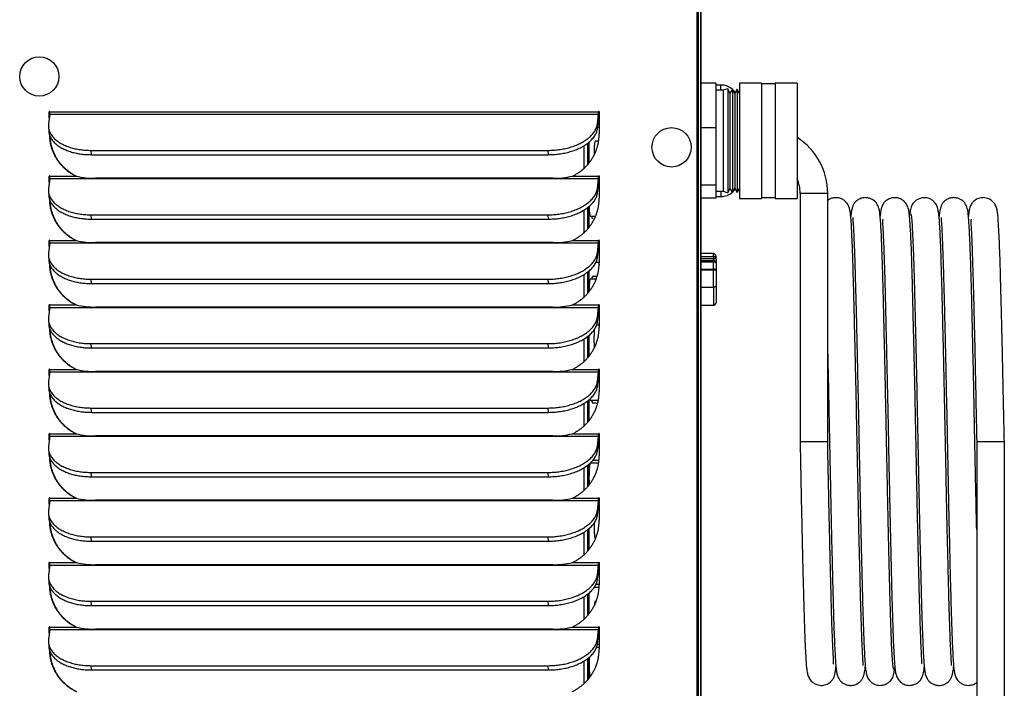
# Model space of a CAD drawing. Extents: x 742 to 849, y -110 to -28.
# Tile 13 of 17: x 792 to 803, y -62 to -55. Entities that reach past the tile are written whole.
import ezdxf

# ---------------------------------------------------------------- set-up
doc = ezdxf.new("R2010")
doc.units = 0
doc.header["$LTSCALE"] = 4
doc.header["$MEASUREMENT"] = 0
doc.layers.get('0').update_dxf_attribs({"linetype": 'CONTINUOUS'})

msp = doc.modelspace()

# ---------------------------------------------------------------- linework, layer by layer
for p, q in [((799.66, -77.132), (799.66, -41.704)), ((799.665, -77.132), (799.665, -41.704)), ((799.674, -76.481), (799.674, -41.868)), ((799.7, -41.868), (799.7, -76.451)), ((799.665, -76.481), (799.665, -42.079)), ((799.67, -76.481), (799.67, -42.079)), ((799.7, -77.132), (799.7, -44.545)), ((799.863, -55.357), (799.7, -55.357)), ((799.863, -55.357), (799.863, -55.84)), ((799.918, -55.376), (799.863, -55.376)), ((799.94, -55.433), (799.863, -55.433)), ((799.918, -55.433), (799.918, -55.376)), ((799.991, -55.416), (799.94, -55.433)), ((799.94, -55.433), (799.94, -56.531)), ((799.991, -55.416), (799.991, -56.549)), ((800.014, -55.464), (799.991, -55.416)), ((800.044, -55.42), (800.014, -55.464)), ((800.044, -55.42), (800.044, -56.544)), ((800.067, -55.468), (800.044, -55.42)), ((800.094, -55.422), (800.067, -55.468)), ((800.094, -55.422), (800.094, -56.543)), ((800.121, -55.468), (800.094, -55.422)), ((800.121, -55.355), (800.121, -56.609)), ((800.358, -55.355), (800.121, -55.355)), ((800.358, -55.355), (800.358, -56.609)), ((800.508, -55.364), (800.358, -55.364)), ((800.508, -55.355), (800.508, -56.609)), ((800.746, -55.355), (800.508, -55.355)), ((800.746, -55.355), (800.746, -56.609)), ((800.014, -55.464), (800.014, -56.5)), ((800.067, -55.468), (800.067, -56.496)), ((792.622, -55.692), (792.608, -55.799)), ((792.622, -55.666), (792.617, -55.666)), ((792.617, -55.731), (792.617, -55.666)), ((792.622, -55.69), (792.622, -55.666)), ((792.622, -55.692), (798.587, -55.692)), ((792.623, -55.666), (798.588, -55.666)), ((798.574, -55.799), (798.587, -55.692)), ((798.576, -55.846), (798.59, -55.739)), ((798.593, -55.666), (798.588, -55.666)), ((798.594, -55.666), (798.594, -55.907)), ((792.607, -55.829), (792.61, -55.877)), ((798.576, -55.846), (798.574, -55.799)), ((798.582, -55.8), (798.594, -55.8)), ((799.863, -55.84), (799.7, -55.84)), ((799.863, -55.84), (799.863, -56.465)), ((798.428, -56.037), (798.428, -56.283)), ((798.467, -56.01), (798.467, -56.243)), ((798.483, -55.997), (798.483, -56.224)), ((798.588, -55.987), (798.551, -55.987)), ((793.074, -56.133), (793.071, -56.086)), ((793.071, -56.086), (798.04, -56.086)), ((793.074, -56.133), (798.043, -56.133)), ((798.043, -56.133), (798.04, -56.086)), ((792.622, -56.392), (792.608, -56.499)), ((792.622, -56.366), (792.617, -56.366)), ((792.617, -56.431), (792.617, -56.366)), ((792.622, -56.39), (792.622, -56.366)), ((792.622, -56.392), (798.587, -56.392)), ((792.623, -56.366), (792.909, -56.366)), ((792.909, -56.366), (792.914, -56.366)), ((798.089, -56.389), (793.12, -56.389)), ((798.302, -56.366), (798.588, -56.366)), ((798.574, -56.499), (798.587, -56.392)), ((798.593, -56.366), (798.588, -56.366)), ((798.594, -56.366), (798.594, -56.607)), ((798.576, -56.546), (798.574, -56.499)), ((798.576, -56.546), (798.59, -56.439)), ((798.594, -56.487), (798.584, -56.487)), ((799.863, -56.465), (799.7, -56.465)), ((799.863, -56.465), (799.863, -56.607)), ((799.991, -56.549), (800.014, -56.5)), ((800.014, -56.5), (800.044, -56.544)), ((800.044, -56.544), (800.067, -56.496)), ((800.067, -56.496), (800.094, -56.543)), ((800.094, -56.543), (800.121, -56.496)), ((792.607, -56.529), (792.61, -56.577)), ((799.863, -56.607), (799.7, -56.607)), ((799.863, -56.531), (799.94, -56.531)), ((799.863, -56.588), (799.918, -56.588)), ((799.918, -56.531), (799.918, -56.588)), ((799.94, -56.531), (799.991, -56.549)), ((800.121, -56.609), (800.358, -56.609)), ((800.358, -56.6), (800.508, -56.6)), ((800.508, -56.609), (800.746, -56.609)), ((801.078, -56.554), (800.778, -56.554)), ((800.778, -56.554), (800.778, -59.25)), ((801.078, -59.25), (801.078, -56.554)), ((798.467, -56.71), (798.467, -56.943)), ((798.483, -56.697), (798.483, -56.924)), ((793.074, -56.833), (793.071, -56.786)), ((793.071, -56.786), (798.04, -56.786)), ((798.043, -56.833), (798.04, -56.786)), ((798.428, -56.737), (798.428, -56.983)), ((798.497, -56.8), (798.556, -56.8)), ((793.074, -56.833), (798.043, -56.833)), ((792.622, -57.092), (792.608, -57.199)), ((792.622, -57.066), (792.617, -57.066)), ((792.617, -57.131), (792.617, -57.066)), ((792.622, -57.09), (792.622, -57.066)), ((792.622, -57.092), (798.587, -57.092)), ((792.623, -57.066), (792.909, -57.066)), ((792.909, -57.066), (792.914, -57.066)), ((798.089, -57.089), (793.12, -57.089)), ((798.302, -57.066), (798.588, -57.066)), ((798.574, -57.199), (798.587, -57.092)), ((798.576, -57.246), (798.59, -57.139)), ((798.593, -57.066), (798.588, -57.066)), ((798.594, -57.066), (798.594, -57.307)), ((792.607, -57.229), (792.61, -57.277)), ((798.576, -57.246), (798.574, -57.199)), ((799.835, -57.208), (799.7, -57.208)), ((799.7, -57.239), (799.835, -57.239)), ((799.835, -57.239), (799.835, -57.208)), ((799.835, -57.239), (799.835, -57.265)), ((799.865, -57.265), (799.865, -57.238)), ((798.561, -57.3), (798.594, -57.3)), ((799.835, -57.265), (799.7, -57.265)), ((799.7, -57.282), (799.835, -57.282)), ((799.835, -57.3), (799.7, -57.3)), ((799.835, -57.282), (799.835, -57.265)), ((799.865, -57.265), (799.835, -57.265)), ((799.835, -57.282), (799.835, -57.3)), ((799.835, -57.376), (799.835, -57.3)), ((799.865, -57.265), (799.865, -57.312)), ((799.865, -57.312), (799.865, -57.389)), ((798.428, -57.437), (798.428, -57.683)), ((798.467, -57.41), (798.467, -57.643)), ((798.483, -57.397), (798.483, -57.624)), ((799.7, -57.376), (799.835, -57.376)), ((799.835, -57.389), (799.7, -57.389)), ((799.835, -57.376), (799.835, -57.389)), ((799.835, -57.571), (799.835, -57.389)), ((799.865, -57.389), (799.835, -57.389)), ((799.865, -57.389), (799.865, -57.566)), ((793.074, -57.533), (793.071, -57.486)), ((793.071, -57.486), (798.04, -57.486)), ((793.074, -57.533), (798.043, -57.533)), ((798.043, -57.533), (798.04, -57.486)), ((798.561, -57.487), (798.497, -57.487)), ((799.7, -57.571), (799.835, -57.571)), ((799.835, -57.571), (799.835, -57.77)), ((799.865, -57.566), (799.865, -57.74)), ((792.622, -57.792), (792.608, -57.899)), ((792.622, -57.766), (792.617, -57.766)), ((792.617, -57.831), (792.617, -57.766)), ((792.622, -57.79), (792.622, -57.766)), ((792.622, -57.792), (798.587, -57.792)), ((792.623, -57.766), (792.909, -57.766)), ((792.909, -57.766), (792.914, -57.766)), ((798.089, -57.789), (793.12, -57.789)), ((798.302, -57.766), (798.588, -57.766)), ((798.574, -57.899), (798.587, -57.792)), ((798.593, -57.766), (798.588, -57.766)), ((798.594, -57.766), (798.594, -58.007)), ((799.7, -57.77), (799.835, -57.77)), ((798.576, -57.946), (798.574, -57.899)), ((798.576, -57.946), (798.59, -57.839)), ((798.593, -57.8), (798.594, -57.8)), ((792.607, -57.929), (792.61, -57.977)), ((798.594, -57.987), (798.566, -57.987)), ((798.467, -58.11), (798.467, -58.343)), ((798.483, -58.097), (798.483, -58.324)), ((793.074, -58.233), (793.071, -58.186)), ((793.071, -58.186), (798.04, -58.186)), ((798.043, -58.233), (798.04, -58.186)), ((798.428, -58.137), (798.428, -58.383)), ((793.074, -58.233), (798.043, -58.233)), ((792.622, -58.492), (792.608, -58.599)), ((792.622, -58.466), (792.617, -58.466)), ((792.617, -58.531), (792.617, -58.466)), ((792.622, -58.49), (792.622, -58.466)), ((792.622, -58.492), (798.587, -58.492)), ((792.623, -58.466), (792.909, -58.466)), ((792.909, -58.466), (792.914, -58.466)), ((798.089, -58.489), (793.12, -58.489)), ((798.302, -58.466), (798.588, -58.466)), ((798.574, -58.599), (798.587, -58.492)), ((798.576, -58.646), (798.59, -58.539)), ((798.593, -58.466), (798.588, -58.466)), ((798.594, -58.487), (798.593, -58.487)), ((798.594, -58.466), (798.594, -58.707)), ((792.607, -58.629), (792.61, -58.677)), ((798.576, -58.646), (798.574, -58.599)), ((798.428, -58.837), (798.428, -59.083)), ((798.467, -58.81), (798.467, -59.043)), ((798.483, -58.797), (798.483, -59.024)), ((798.497, -58.8), (798.586, -58.8)), ((793.074, -58.933), (793.071, -58.886)), ((793.071, -58.886), (798.04, -58.886)), ((793.074, -58.933), (798.043, -58.933)), ((798.043, -58.933), (798.04, -58.886)), ((792.622, -59.166), (792.617, -59.166)), ((792.617, -59.231), (792.617, -59.166)), ((792.622, -59.19), (792.622, -59.166)), ((792.623, -59.166), (792.909, -59.166)), ((792.909, -59.166), (792.914, -59.166)), ((798.302, -59.166), (798.588, -59.166)), ((798.593, -59.166), (798.588, -59.166)), ((798.594, -59.166), (798.594, -59.407)), ((792.622, -59.192), (792.608, -59.299)), ((792.622, -59.192), (798.587, -59.192)), ((798.089, -59.189), (793.12, -59.189)), ((798.574, -59.299), (798.587, -59.192)), ((798.576, -59.346), (798.59, -59.239)), ((800.778, -59.25), (801.078, -59.25)), ((802.698, -59.25), (802.998, -59.25)), ((802.698, -59.25), (802.698, -63.25)), ((802.998, -63.25), (802.998, -59.25)), ((792.607, -59.329), (792.61, -59.377)), ((798.576, -59.346), (798.574, -59.299)), ((798.582, -59.3), (798.594, -59.3)), ((798.483, -59.497), (798.483, -59.724)), ((798.588, -59.487), (798.497, -59.487)), ((793.074, -59.633), (793.071, -59.586)), ((793.071, -59.586), (798.04, -59.586)), ((798.043, -59.633), (798.04, -59.586)), ((798.428, -59.537), (798.428, -59.783)), ((798.467, -59.51), (798.467, -59.743)), ((793.074, -59.633), (798.043, -59.633)), ((792.622, -59.892), (792.608, -59.999)), ((792.622, -59.866), (792.617, -59.866)), ((792.617, -59.931), (792.617, -59.866)), ((792.622, -59.89), (792.622, -59.866)), ((792.622, -59.892), (798.587, -59.892)), ((792.623, -59.866), (792.909, -59.866)), ((792.909, -59.866), (792.914, -59.866)), ((798.089, -59.889), (793.12, -59.889)), ((798.302, -59.866), (798.588, -59.866)), ((798.574, -59.999), (798.587, -59.892)), ((798.593, -59.866), (798.588, -59.866)), ((798.594, -59.866), (798.594, -60.107)), ((792.607, -60.029), (792.61, -60.077)), ((798.576, -60.046), (798.574, -59.999)), ((798.576, -60.046), (798.59, -59.939)), ((798.594, -59.987), (798.584, -59.987)), ((798.428, -60.237), (798.428, -60.483)), ((798.467, -60.21), (798.467, -60.443)), ((798.483, -60.197), (798.483, -60.424)), ((793.074, -60.333), (793.071, -60.286)), ((793.071, -60.286), (798.04, -60.286)), ((793.074, -60.333), (798.043, -60.333)), ((798.043, -60.333), (798.04, -60.286)), ((798.551, -60.3), (798.556, -60.3)), ((792.622, -60.566), (792.617, -60.566)), ((792.617, -60.631), (792.617, -60.566)), ((792.622, -60.59), (792.622, -60.566)), ((792.623, -60.566), (792.909, -60.566)), ((792.909, -60.566), (792.914, -60.566)), ((798.302, -60.566), (798.588, -60.566)), ((798.593, -60.566), (798.588, -60.566)), ((798.594, -60.566), (798.594, -60.807)), ((792.622, -60.592), (792.608, -60.699)), ((792.622, -60.592), (798.587, -60.592)), ((798.089, -60.589), (793.12, -60.589)), ((798.574, -60.699), (798.587, -60.592)), ((798.576, -60.746), (798.59, -60.639)), ((792.607, -60.729), (792.61, -60.777)), ((798.576, -60.746), (798.574, -60.699)), ((798.483, -60.897), (798.483, -61.124)), ((798.561, -60.8), (798.594, -60.8)), ((793.074, -61.033), (793.071, -60.986)), ((793.071, -60.986), (798.04, -60.986)), ((798.043, -61.033), (798.04, -60.986)), ((798.428, -60.937), (798.428, -61.183)), ((798.467, -60.91), (798.467, -61.143)), ((798.561, -60.987), (798.551, -60.987)), ((793.074, -61.033), (798.043, -61.033)), ((792.622, -61.292), (792.608, -61.399)), ((792.622, -61.266), (792.617, -61.266)), ((792.617, -61.331), (792.617, -61.266)), ((792.622, -61.29), (792.622, -61.266)), ((792.622, -61.292), (798.587, -61.292)), ((792.623, -61.266), (792.909, -61.266)), ((792.909, -61.266), (792.914, -61.266)), ((798.089, -61.289), (793.12, -61.289)), ((798.302, -61.266), (798.588, -61.266)), ((798.574, -61.399), (798.587, -61.292)), ((798.593, -61.266), (798.588, -61.266)), ((798.593, -61.3), (798.594, -61.3)), ((798.594, -61.266), (798.594, -61.507)), ((792.607, -61.429), (792.61, -61.477)), ((798.576, -61.446), (798.574, -61.399)), ((798.576, -61.446), (798.59, -61.339)), ((798.594, -61.487), (798.566, -61.487)), ((798.428, -61.637), (798.428, -61.883)), ((798.467, -61.61), (798.467, -61.843)), ((798.483, -61.597), (798.483, -61.824)), ((793.074, -61.733), (793.071, -61.686)), ((793.071, -61.686), (798.04, -61.686)), ((793.074, -61.733), (798.043, -61.733)), ((798.043, -61.733), (798.04, -61.686)), ((798.497, -61.8), (798.502, -61.8))]:
    msp.add_line(p, q)
for centre, radius, start, end in [((799.918, -55.564), 0.188, 48.7245, 90), ((799.918, -55.564), 0.188, 34.383, 46.094), ((800.356, -56.554), 0.722, 0, 57.3148), ((793.103, -55.563), 0.826, 256.4216, 271.2016), ((798.108, -55.56), 0.829, 268.7159, 283.5592), ((800.356, -56.554), 0.422, 0, 22.435), ((799.918, -56.4), 0.188, 313.906, 325.617), ((799.918, -56.4), 0.188, 270, 311.2755), ((793.103, -56.263), 0.826, 256.4216, 271.2016), ((798.108, -56.26), 0.829, 268.7159, 283.5592), ((799.835, -57.238), 0.03, 0, 90), ((799.835, -57.312), 0.03, 0, 90), ((793.103, -56.963), 0.826, 256.4216, 271.2016), ((798.108, -56.96), 0.829, 268.7159, 283.5592), ((799.835, -57.74), 0.03, 270, 0), ((793.103, -57.663), 0.826, 256.4216, 271.2016), ((798.108, -57.66), 0.829, 268.7159, 283.5592), ((793.103, -58.363), 0.826, 256.4216, 271.2016), ((798.108, -58.36), 0.829, 268.7159, 283.5592), ((793.103, -59.063), 0.826, 256.4216, 271.2016), ((798.108, -59.06), 0.829, 268.7159, 283.5592), ((793.103, -59.763), 0.826, 256.4216, 271.2016), ((798.108, -59.76), 0.829, 268.7159, 283.5592), ((793.103, -60.463), 0.826, 256.4216, 271.2016), ((798.108, -60.46), 0.829, 268.7159, 283.5592)]:
    msp.add_arc(centre, radius, start, end)
for centre in [(792.508, -55.282), (799.381, -56.053)]:
    msp.add_ellipse(centre, major_axis=(0, 0.214), ratio=0.996195)
for points, weights in [([(792.623, -55.666), (792.623, -55.663), (792.62, -55.663), (792.617, -55.663), (792.617, -55.666)], [1, 0.70710678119, 1, 0.707106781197, 1]), ([(798.594, -55.666), (798.594, -55.663), (798.591, -55.663), (798.588, -55.663), (798.588, -55.666)], [1, 0.707106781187, 1, 0.707106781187, 1]), ([(792.623, -56.366), (792.623, -56.363), (792.62, -56.363), (792.617, -56.363), (792.617, -56.366)], [1, 0.707106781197, 1, 0.70710678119, 1]), ([(798.594, -56.366), (798.594, -56.363), (798.591, -56.363), (798.588, -56.363), (798.588, -56.366)], [1, 0.707106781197, 1, 0.70710678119, 1]), ([(792.623, -57.066), (792.623, -57.063), (792.62, -57.063), (792.617, -57.063), (792.617, -57.066)], [1, 0.707106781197, 1, 0.70710678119, 1]), ([(798.594, -57.066), (798.594, -57.063), (798.591, -57.063), (798.588, -57.063), (798.588, -57.066)], [1, 0.707106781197, 1, 0.707106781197, 1]), ([(792.623, -57.766), (792.623, -57.763), (792.62, -57.763), (792.617, -57.763), (792.617, -57.766)], [1, 0.707106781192, 1, 0.707106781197, 1]), ([(798.594, -57.766), (798.594, -57.763), (798.591, -57.763), (798.588, -57.763), (798.588, -57.766)], [1, 0.707106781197, 1, 0.70710678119, 1]), ([(792.623, -58.466), (792.623, -58.463), (792.62, -58.463), (792.617, -58.463), (792.617, -58.466)], [1, 0.707106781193, 1, 0.707106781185, 1]), ([(798.594, -58.466), (798.594, -58.463), (798.591, -58.463), (798.588, -58.463), (798.588, -58.466)], [1, 0.70710678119, 1, 0.707106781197, 1]), ([(792.623, -59.166), (792.623, -59.163), (792.62, -59.163), (792.617, -59.163), (792.617, -59.166)], [1, 0.70710678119, 1, 0.707106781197, 1]), ([(798.594, -59.166), (798.594, -59.163), (798.591, -59.163), (798.588, -59.163), (798.588, -59.166)], [1, 0.70710678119, 1, 0.707106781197, 1]), ([(798.497, -59.487), (798.489, -59.487), (798.485, -59.565), (798.481, -59.644), (798.485, -59.722)], [1, 0.865752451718, 1, 0.865752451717, 1]), ([(798.497, -59.487), (798.489, -59.487), (798.485, -59.565), (798.481, -59.644), (798.485, -59.722)], [1, 0.865752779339, 1, 0.865752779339, 1]), ([(792.623, -59.866), (792.623, -59.863), (792.62, -59.863), (792.617, -59.863), (792.617, -59.866)], [1, 0.707106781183, 1, 0.70710678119, 1]), ([(798.594, -59.866), (798.594, -59.863), (798.591, -59.863), (798.588, -59.863), (798.588, -59.866)], [1, 0.707106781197, 1, 0.70710678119, 1]), ([(792.623, -60.566), (792.623, -60.563), (792.62, -60.563), (792.617, -60.563), (792.617, -60.566)], [1, 0.707106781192, 1, 0.707106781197, 1]), ([(798.594, -60.566), (798.594, -60.563), (798.591, -60.563), (798.588, -60.563), (798.588, -60.566)], [1, 0.707106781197, 1, 0.70710678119, 1]), ([(792.623, -61.266), (792.623, -61.263), (792.62, -61.263), (792.617, -61.263), (792.617, -61.266)], [1, 0.70710678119, 1, 0.707106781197, 1]), ([(798.594, -61.266), (798.594, -61.263), (798.591, -61.263), (798.588, -61.263), (798.588, -61.266)], [1, 0.707106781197, 1, 0.707106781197, 1])]:
    msp.add_rational_spline(points, weights, degree=2, knots=[0, 0, 0, 0.5, 0.5, 1, 1, 1])
for points, weights in [([(792.622, -55.665), (792.622, -55.666), (792.622, -55.666)], [1, 0.960657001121, 1]), ([(792.622, -55.692), (792.623, -55.683), (792.623, -55.666)], [1, 0.887010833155, 1]), ([(798.587, -55.692), (798.588, -55.683), (798.588, -55.666)], [1, 0.887010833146, 1]), ([(798.59, -55.739), (798.593, -55.713), (798.593, -55.666)], [1, 0.88701083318, 1]), ([(798.594, -55.665), (798.593, -55.666), (798.593, -55.666)], [1, 0.960657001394, 1]), ([(792.608, -55.799), (792.573, -56.086), (793.071, -56.086)], [1, 0.707106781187, 1]), ([(798.04, -56.086), (798.538, -56.086), (798.574, -55.799)], [1, 0.707106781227, 1]), ([(798.043, -56.133), (798.541, -56.133), (798.576, -55.846)], [1, 0.707106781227, 1]), ([(792.61, -55.877), (792.626, -56.133), (793.074, -56.133)], [1, 0.743706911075, 1]), ([(792.617, -55.907), (792.617, -56.23), (792.909, -56.366)], [1, 0.842877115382, 1]), ([(792.622, -55.93), (792.636, -56.237), (792.914, -56.366)], [1, 0.854609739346, 1]), ([(798.302, -56.366), (798.594, -56.23), (798.594, -55.907)], [1, 0.842877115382, 1]), ([(798.551, -55.987), (798.538, -55.987), (798.538, -56.14)], [1, 0.714537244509, 1]), ([(798.551, -55.987), (798.538, -55.987), (798.538, -56.14)], [1, 0.714537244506, 1]), ([(792.622, -56.365), (792.622, -56.366), (792.622, -56.366)], [1, 0.960657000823, 1]), ([(792.622, -56.392), (792.623, -56.383), (792.623, -56.366)], [1, 0.887010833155, 1]), ([(798.587, -56.392), (798.588, -56.383), (798.588, -56.366)], [1, 0.887010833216, 1]), ([(798.59, -56.439), (798.593, -56.413), (798.593, -56.366)], [1, 0.88701083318, 1]), ([(798.594, -56.365), (798.593, -56.366), (798.593, -56.366)], [1, 0.96065700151, 1]), ([(792.608, -56.499), (792.573, -56.786), (793.071, -56.786)], [1, 0.707106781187, 1]), ([(798.04, -56.786), (798.538, -56.786), (798.574, -56.499)], [1, 0.707106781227, 1]), ([(792.61, -56.577), (792.626, -56.833), (793.074, -56.833)], [1, 0.743706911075, 1]), ([(792.617, -56.607), (792.617, -56.93), (792.909, -57.066)], [1, 0.842877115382, 1]), ([(798.043, -56.833), (798.541, -56.833), (798.576, -56.546)], [1, 0.707106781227, 1]), ([(798.302, -57.066), (798.594, -56.93), (798.594, -56.607)], [1, 0.842877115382, 1]), ([(792.622, -56.63), (792.636, -56.937), (792.914, -57.066)], [1, 0.854609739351, 1]), ([(798.484, -56.697), (798.487, -56.8), (798.497, -56.8)], [1, 0.81896982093, 1]), ([(798.484, -56.697), (798.487, -56.8), (798.497, -56.8)], [1, 0.818969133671, 1]), ([(798.513, -56.8), (798.517, -56.831), (798.522, -56.831)], [1, 0.957427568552, 1]), ([(792.622, -57.065), (792.622, -57.066), (792.622, -57.066)], [1, 0.960657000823, 1]), ([(792.622, -57.092), (792.623, -57.083), (792.623, -57.066)], [1, 0.887010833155, 1]), ([(798.587, -57.092), (798.588, -57.083), (798.588, -57.066)], [1, 0.887010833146, 1]), ([(798.59, -57.139), (798.593, -57.113), (798.593, -57.066)], [1, 0.887010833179, 1]), ([(798.594, -57.065), (798.593, -57.066), (798.593, -57.066)], [1, 0.960657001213, 1]), ([(792.608, -57.199), (792.573, -57.486), (793.071, -57.486)], [1, 0.707106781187, 1]), ([(798.04, -57.486), (798.538, -57.486), (798.574, -57.199)], [1, 0.707106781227, 1]), ([(798.043, -57.533), (798.541, -57.533), (798.576, -57.246)], [1, 0.707106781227, 1]), ([(799.865, -57.265), (799.865, -57.239), (799.835, -57.239)], [1, 0.707106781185, 1]), ([(792.61, -57.277), (792.626, -57.533), (793.074, -57.533)], [1, 0.743706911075, 1]), ([(792.617, -57.307), (792.617, -57.63), (792.909, -57.766)], [1, 0.842877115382, 1]), ([(792.622, -57.33), (792.636, -57.637), (792.914, -57.766)], [1, 0.854609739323, 1]), ([(798.302, -57.766), (798.594, -57.63), (798.594, -57.307)], [1, 0.842877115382, 1]), ([(798.588, -57.3), (798.591, -57.319), (798.594, -57.327)], [1, 0.982493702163, 1]), ([(799.865, -57.312), (799.865, -57.3), (799.835, -57.3)], [1, 0.707106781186, 1]), ([(798.522, -57.456), (798.517, -57.456), (798.513, -57.487)], [1, 0.957426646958, 1]), ([(799.865, -57.389), (799.865, -57.376), (799.835, -57.376)], [1, 0.707106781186, 1]), ([(798.497, -57.487), (798.485, -57.487), (798.483, -57.624)], [1, 0.749712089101, 1]), ([(798.497, -57.487), (798.485, -57.487), (798.483, -57.624)], [1, 0.749712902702, 1]), ([(792.622, -57.765), (792.622, -57.766), (792.622, -57.766)], [1, 0.960657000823, 1]), ([(792.622, -57.792), (792.623, -57.783), (792.623, -57.766)], [1, 0.887010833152, 1]), ([(798.587, -57.792), (798.588, -57.783), (798.588, -57.766)], [1, 0.887010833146, 1]), ([(798.59, -57.839), (798.593, -57.813), (798.593, -57.766)], [1, 0.887010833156, 1]), ([(798.594, -57.765), (798.593, -57.766), (798.593, -57.766)], [1, 0.960657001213, 1]), ([(792.608, -57.899), (792.573, -58.186), (793.071, -58.186)], [1, 0.707106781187, 1]), ([(798.04, -58.186), (798.538, -58.186), (798.574, -57.899)], [1, 0.707106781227, 1]), ([(792.61, -57.977), (792.626, -58.233), (793.074, -58.233)], [1, 0.743706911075, 1]), ([(792.617, -58.007), (792.617, -58.33), (792.909, -58.466)], [1, 0.842877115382, 1]), ([(798.043, -58.233), (798.541, -58.233), (798.576, -57.946)], [1, 0.707106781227, 1]), ([(798.302, -58.466), (798.594, -58.33), (798.594, -58.007)], [1, 0.842877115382, 1]), ([(798.594, -57.959), (798.591, -57.966), (798.588, -57.987)], [1, 0.980636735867, 1]), ([(792.622, -58.03), (792.636, -58.337), (792.914, -58.466)], [1, 0.854609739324, 1]), ([(798.541, -58.034), (798.533, -58.129), (798.54, -58.235)], [1, 0.765732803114, 1]), ([(798.541, -58.034), (798.533, -58.129), (798.54, -58.235)], [1, 0.765732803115, 1]), ([(792.622, -58.465), (792.622, -58.466), (792.622, -58.466)], [1, 0.960657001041, 1]), ([(792.622, -58.492), (792.623, -58.483), (792.623, -58.466)], [1, 0.887010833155, 1]), ([(798.587, -58.492), (798.588, -58.483), (798.588, -58.466)], [1, 0.887010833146, 1]), ([(798.59, -58.539), (798.593, -58.513), (798.593, -58.466)], [1, 0.88701083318, 1]), ([(798.594, -58.465), (798.593, -58.466), (798.593, -58.466)], [1, 0.960657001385, 1]), ([(792.608, -58.599), (792.573, -58.886), (793.071, -58.886)], [1, 0.707106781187, 1]), ([(798.04, -58.886), (798.538, -58.886), (798.574, -58.599)], [1, 0.707106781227, 1]), ([(798.043, -58.933), (798.541, -58.933), (798.576, -58.646)], [1, 0.707106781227, 1]), ([(792.61, -58.677), (792.626, -58.933), (793.074, -58.933)], [1, 0.743706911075, 1]), ([(792.617, -58.707), (792.617, -59.03), (792.909, -59.166)], [1, 0.842877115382, 1]), ([(792.622, -58.73), (792.636, -59.037), (792.914, -59.166)], [1, 0.854609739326, 1]), ([(798.302, -59.166), (798.594, -59.03), (798.594, -58.707)], [1, 0.842877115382, 1]), ([(798.492, -58.79), (798.494, -58.8), (798.497, -58.8)], [1, 0.984127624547, 1]), ([(798.492, -58.79), (798.494, -58.8), (798.497, -58.8)], [1, 0.984127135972, 1]), ([(798.513, -58.8), (798.517, -58.831), (798.522, -58.831)], [1, 0.957427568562, 1]), ([(792.622, -59.165), (792.622, -59.166), (792.622, -59.166)], [1, 0.960657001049, 1]), ([(792.622, -59.192), (792.623, -59.183), (792.623, -59.166)], [1, 0.887010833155, 1]), ([(798.587, -59.192), (798.588, -59.183), (798.588, -59.166)], [1, 0.887010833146, 1]), ([(798.59, -59.239), (798.593, -59.213), (798.593, -59.166)], [1, 0.88701083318, 1]), ([(798.594, -59.165), (798.593, -59.166), (798.593, -59.166)], [1, 0.960657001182, 1]), ([(792.608, -59.299), (792.573, -59.586), (793.071, -59.586)], [1, 0.707106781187, 1]), ([(792.61, -59.377), (792.626, -59.633), (793.074, -59.633)], [1, 0.743706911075, 1]), ([(798.04, -59.586), (798.538, -59.586), (798.574, -59.299)], [1, 0.707106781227, 1]), ([(798.043, -59.633), (798.541, -59.633), (798.576, -59.346)], [1, 0.707106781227, 1]), ([(798.588, -59.3), (798.591, -59.32), (798.594, -59.327)], [1, 0.980636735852, 1]), ([(792.617, -59.407), (792.617, -59.73), (792.909, -59.866)], [1, 0.842877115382, 1]), ([(792.622, -59.43), (792.636, -59.737), (792.914, -59.866)], [1, 0.85460973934, 1]), ([(798.302, -59.866), (798.594, -59.73), (798.594, -59.407)], [1, 0.842877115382, 1]), ([(792.622, -59.865), (792.622, -59.866), (792.622, -59.866)], [1, 0.960657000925, 1]), ([(792.622, -59.892), (792.623, -59.883), (792.623, -59.866)], [1, 0.887010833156, 1]), ([(798.587, -59.892), (798.588, -59.883), (798.588, -59.866)], [1, 0.887010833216, 1]), ([(798.59, -59.939), (798.593, -59.913), (798.593, -59.866)], [1, 0.887010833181, 1]), ([(798.594, -59.865), (798.593, -59.866), (798.593, -59.866)], [1, 0.960657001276, 1]), ([(792.608, -59.999), (792.573, -60.286), (793.071, -60.286)], [1, 0.707106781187, 1]), ([(798.04, -60.286), (798.538, -60.286), (798.574, -59.999)], [1, 0.707106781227, 1]), ([(798.594, -59.959), (798.591, -59.966), (798.588, -59.987)], [1, 0.980636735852, 1]), ([(792.61, -60.077), (792.626, -60.333), (793.074, -60.333)], [1, 0.743706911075, 1]), ([(792.617, -60.107), (792.617, -60.43), (792.909, -60.566)], [1, 0.842877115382, 1]), ([(792.622, -60.13), (792.636, -60.437), (792.914, -60.566)], [1, 0.854609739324, 1]), ([(798.043, -60.333), (798.541, -60.333), (798.576, -60.046)], [1, 0.707106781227, 1]), ([(798.302, -60.566), (798.594, -60.43), (798.594, -60.107)], [1, 0.842877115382, 1]), ([(798.538, -60.14), (798.537, -60.3), (798.551, -60.3)], [1, 0.699403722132, 1]), ([(798.538, -60.14), (798.537, -60.3), (798.551, -60.3)], [1, 0.699403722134, 1]), ([(792.622, -60.565), (792.622, -60.566), (792.622, -60.566)], [1, 0.960657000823, 1]), ([(792.622, -60.592), (792.623, -60.583), (792.623, -60.566)], [1, 0.887010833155, 1]), ([(798.587, -60.592), (798.588, -60.583), (798.588, -60.566)], [1, 0.887010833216, 1]), ([(798.59, -60.639), (798.593, -60.613), (798.593, -60.566)], [1, 0.88701083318, 1]), ([(798.594, -60.565), (798.593, -60.566), (798.593, -60.566)], [1, 0.960657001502, 1]), ([(792.608, -60.699), (792.573, -60.986), (793.071, -60.986)], [1, 0.707106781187, 1]), ([(792.61, -60.777), (792.626, -61.033), (793.074, -61.033)], [1, 0.743706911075, 1]), ([(798.04, -60.986), (798.538, -60.986), (798.574, -60.699)], [1, 0.707106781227, 1]), ([(798.043, -61.033), (798.541, -61.033), (798.576, -60.746)], [1, 0.707106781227, 1]), ([(792.617, -60.807), (792.617, -61.13), (792.909, -61.266)], [1, 0.842877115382, 1]), ([(792.622, -60.83), (792.636, -61.137), (792.914, -61.266)], [1, 0.854609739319, 1]), ([(798.302, -61.266), (798.594, -61.13), (798.594, -60.807)], [1, 0.842877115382, 1]), ([(798.551, -60.987), (798.546, -60.987), (798.542, -61.032)], [1, 0.925381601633, 1]), ([(798.551, -60.987), (798.546, -60.987), (798.542, -61.032)], [1, 0.925381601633, 1]), ([(792.622, -61.265), (792.622, -61.266), (792.622, -61.266)], [1, 0.960657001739, 1]), ([(792.622, -61.292), (792.623, -61.283), (792.623, -61.266)], [1, 0.887010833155, 1]), ([(798.587, -61.292), (798.588, -61.283), (798.588, -61.266)], [1, 0.887010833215, 1]), ([(798.59, -61.339), (798.593, -61.313), (798.593, -61.266)], [1, 0.88701083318, 1]), ([(798.592, -61.32), (798.593, -61.325), (798.594, -61.327)], [1, 0.996948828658, 1]), ([(798.594, -61.265), (798.593, -61.266), (798.593, -61.266)], [1, 0.960657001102, 1]), ([(792.608, -61.399), (792.573, -61.686), (793.071, -61.686)], [1, 0.707106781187, 1]), ([(798.04, -61.686), (798.538, -61.686), (798.574, -61.399)], [1, 0.707106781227, 1]), ([(792.61, -61.477), (792.626, -61.733), (793.074, -61.733)], [1, 0.743706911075, 1]), ([(792.617, -61.507), (792.617, -61.83), (792.909, -61.966)], [1, 0.842877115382, 1]), ([(792.622, -61.53), (792.636, -61.837), (792.914, -61.966)], [1, 0.854609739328, 1]), ([(798.043, -61.733), (798.541, -61.733), (798.576, -61.446)], [1, 0.707106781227, 1]), ([(798.302, -61.966), (798.594, -61.83), (798.594, -61.507)], [1, 0.842877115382, 1]), ([(798.484, -61.597), (798.478, -61.8), (798.497, -61.8)], [1, 0.592665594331, 1]), ([(798.484, -61.597), (798.478, -61.8), (798.497, -61.8)], [1, 0.592664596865, 1])]:
    msp.add_rational_spline(points, weights, degree=2)
for points in [[(798.578, -55.833), (798.584, -55.833), (798.59, -55.834), (798.597, -55.834)], [(798.596, -56.458), (798.593, -56.458), (798.59, -56.458), (798.587, -56.458)], [(798.568, -57.457), (798.553, -57.456), (798.537, -57.456), (798.52, -57.456)], [(798.588, -57.834), (798.591, -57.834), (798.594, -57.834), (798.597, -57.834)], [(798.585, -59.458), (798.565, -59.457), (798.544, -59.456), (798.52, -59.456)], [(798.596, -61.458), (798.589, -61.458), (798.581, -61.457), (798.573, -61.457)]]:
    msp.add_open_spline(points, degree=3)
for points, knots in [([(801.322, -56.758), (801.32, -56.739), (801.316, -56.709), (801.292, -56.66), (801.255, -56.625), (801.218, -56.607), (801.181, -56.6), (801.149, -56.6), (801.113, -56.608), (801.087, -56.623), (801.076, -56.632)], [0, 0, 0, 0, 0.1046951, 0.1965201, 0.3376569, 0.4262565, 0.4732978, 0.5319482, 0.6317539, 0.7203442, 0.7203442, 0.7203442, 0.7203442]), ([(801.796, -61.729), (801.794, -61.726), (801.79, -61.716), (801.783, -61.642), (801.776, -61.531), (801.77, -61.388), (801.764, -61.228), (801.759, -61.057), (801.754, -60.883), (801.749, -60.694), (801.744, -60.491), (801.739, -60.274), (801.734, -60.032), (801.728, -59.763), (801.722, -59.471), (801.716, -59.181), (801.71, -58.88), (801.704, -58.558), (801.696, -58.225), (801.689, -57.899), (801.682, -57.63), (801.676, -57.415), (801.671, -57.245), (801.665, -57.097), (801.66, -56.973), (801.654, -56.875), (801.648, -56.8), (801.642, -56.747), (801.635, -56.712), (801.619, -56.671), (801.589, -56.637), (801.555, -56.615), (801.523, -56.603), (801.483, -56.598), (801.439, -56.606), (801.397, -56.628), (801.364, -56.661), (801.355, -56.682), (801.344, -56.711), (801.335, -56.751), (801.33, -56.783), (801.328, -56.804)], [0.0006571, 0.0006571, 0.0006571, 0.0006571, 0.0152632, 0.0299319, 0.0438277, 0.0568164, 0.0688088, 0.0797567, 0.0897626, 0.0990275, 0.1101225, 0.1200457, 0.1295178, 0.1428446, 0.1550497, 0.1665898, 0.1791667, 0.1929903, 0.2079246, 0.2234393, 0.2392814, 0.2499573, 0.2609741, 0.2722051, 0.2829734, 0.2931706, 0.3027576, 0.3117092, 0.319496, 0.3251342, 0.328126, 0.3295537, 0.3312199, 0.3329657, 0.3349557, 0.3373378, 0.3400461, 0.3449262, 0.3503004, 0.3559139, 0.3636363, 0.3636363, 0.3636363, 0.3636363]), ([(802.098, -61.665), (802.099, -61.664), (802.102, -61.659), (802.101, -61.631), (802.098, -61.573), (802.093, -61.475), (802.087, -61.332), (802.082, -61.166), (802.077, -60.982), (802.071, -60.784), (802.066, -60.573), (802.061, -60.354), (802.056, -60.132), (802.051, -59.915), (802.047, -59.708), (802.043, -59.513), (802.039, -59.294), (802.034, -59.041), (802.028, -58.744), (802.021, -58.431), (802.014, -58.148), (802.008, -57.9), (802.003, -57.69), (801.998, -57.493), (801.993, -57.31), (801.987, -57.147), (801.982, -57.018), (801.976, -56.918), (801.971, -56.842), (801.967, -56.786), (801.961, -56.74), (801.948, -56.693), (801.924, -56.653), (801.898, -56.63), (801.879, -56.618), (801.854, -56.606), (801.824, -56.6), (801.791, -56.6), (801.752, -56.608), (801.712, -56.631), (801.682, -56.666), (801.672, -56.685), (801.664, -56.702), (801.658, -56.725), (801.653, -56.755), (801.65, -56.782), (801.648, -56.8), (801.648, -56.801)], [0.3487504, 0.3487504, 0.3487504, 0.3487504, 0.3551662, 0.3630047, 0.3713475, 0.3831986, 0.3953465, 0.4070528, 0.4182632, 0.4292298, 0.440032, 0.4506024, 0.4607812, 0.4703443, 0.4792548, 0.4874933, 0.4951171, 0.5067711, 0.5192702, 0.5327387, 0.5474026, 0.5577841, 0.5685794, 0.5796639, 0.590811, 0.6021717, 0.6136918, 0.6224015, 0.6311396, 0.6398754, 0.6478138, 0.6544401, 0.6598744, 0.6621692, 0.663263, 0.664589, 0.6661122, 0.6673704, 0.6690605, 0.6718038, 0.6739982, 0.6759739, 0.6791401, 0.6836382, 0.6894937, 0.696725, 0.6972443, 0.6972443, 0.6972443, 0.6972443]), ([(802.282, -56.758), (802.28, -56.739), (802.276, -56.709), (802.252, -56.66), (802.215, -56.625), (802.178, -56.607), (802.141, -56.6), (802.109, -56.6), (802.064, -56.611), (802.016, -56.644), (801.981, -56.7), (801.976, -56.736), (801.974, -56.758)], [0, 0, 0, 0, 0.104695, 0.19652, 0.337657, 0.426257, 0.473298, 0.531948, 0.631754, 0.785177, 0.885516, 1, 1, 1, 1]), ([(802.698, -60.207), (802.697, -60.158), (802.693, -60.01), (802.688, -59.763), (802.682, -59.471), (802.676, -59.181), (802.67, -58.88), (802.664, -58.558), (802.656, -58.225), (802.649, -57.899), (802.642, -57.63), (802.636, -57.415), (802.631, -57.245), (802.625, -57.097), (802.62, -56.973), (802.614, -56.875), (802.608, -56.8), (802.602, -56.747), (802.595, -56.712), (802.579, -56.671), (802.549, -56.637), (802.515, -56.615), (802.483, -56.603), (802.443, -56.598), (802.399, -56.606), (802.357, -56.628), (802.324, -56.661), (802.315, -56.682), (802.304, -56.711), (802.295, -56.751), (802.29, -56.783), (802.288, -56.804)], [0.1229251, 0.1229251, 0.1229251, 0.1229251, 0.1295178, 0.1428446, 0.1550497, 0.1665898, 0.1791667, 0.1929903, 0.2079246, 0.2234393, 0.2392814, 0.2499573, 0.2609741, 0.2722051, 0.2829734, 0.2931706, 0.3027576, 0.3117092, 0.319496, 0.3251342, 0.328126, 0.3295537, 0.3312199, 0.3329657, 0.3349557, 0.3373378, 0.3400461, 0.3449262, 0.3503004, 0.3559139, 0.3636363, 0.3636363, 0.3636363, 0.3636363]), ([(802.998, -59.25), (802.996, -59.153), (802.993, -58.991), (802.987, -58.731), (802.982, -58.491), (802.977, -58.245), (802.971, -58.001), (802.965, -57.769), (802.959, -57.538), (802.953, -57.308), (802.945, -57.088), (802.936, -56.909), (802.929, -56.807), (802.922, -56.748), (802.912, -56.703), (802.894, -56.666), (802.868, -56.638), (802.852, -56.625), (802.828, -56.612), (802.801, -56.603), (802.773, -56.599), (802.744, -56.601), (802.717, -56.608), (802.685, -56.623), (802.661, -56.643), (802.645, -56.662), (802.636, -56.677), (802.629, -56.69), (802.622, -56.71), (802.616, -56.736), (802.611, -56.768), (802.609, -56.792), (802.608, -56.801)], [0, 0, 0, 0, 0.0222024, 0.0437844, 0.0646006, 0.0845295, 0.1095524, 0.1326737, 0.1538067, 0.1841113, 0.2154033, 0.2475019, 0.2800773, 0.2953343, 0.3082428, 0.3190099, 0.3236422, 0.3277851, 0.3300388, 0.3327332, 0.3355131, 0.3376493, 0.3406275, 0.3432843, 0.3480012, 0.3499406, 0.3516064, 0.3560074, 0.3627082, 0.3738679, 0.3884907, 0.3965475, 0.3965475, 0.3965475, 0.3965475]), ([(801.464, -61.685), (801.464, -61.685), (801.464, -61.685), (801.465, -61.678), (801.463, -61.653), (801.459, -61.598), (801.455, -61.509), (801.449, -61.379), (801.444, -61.224), (801.438, -61.046), (801.433, -60.849), (801.428, -60.636), (801.422, -60.416), (801.417, -60.197), (801.412, -59.956), (801.407, -59.695), (801.401, -59.413), (801.395, -59.134), (801.391, -58.899), (801.387, -58.704), (801.383, -58.54), (801.379, -58.356), (801.374, -58.15), (801.369, -57.928), (801.364, -57.727), (801.36, -57.55), (801.355, -57.399), (801.351, -57.253), (801.346, -57.114), (801.34, -56.988), (801.335, -56.881), (801.329, -56.798), (801.322, -56.742), (801.319, -56.734), (801.316, -56.73)], [0.6827424, 0.6827424, 0.6827424, 0.6827424, 0.6830345, 0.6885803, 0.6955605, 0.7039896, 0.7160379, 0.7279578, 0.7396683, 0.7510968, 0.7623554, 0.7736253, 0.7844036, 0.7945169, 0.8039129, 0.8165888, 0.8280903, 0.8396381, 0.8515832, 0.8577258, 0.8646298, 0.8727804, 0.8821634, 0.8927399, 0.904438, 0.9128091, 0.9216221, 0.9310688, 0.9411743, 0.9519112, 0.9632348, 0.9750817, 0.9873699, 1, 1, 1, 1]), ([(801.352, -56.815), (801.352, -56.815), (801.351, -56.816), (801.351, -56.822), (801.352, -56.848), (801.356, -56.902), (801.361, -56.992), (801.366, -57.121), (801.372, -57.277), (801.377, -57.454), (801.382, -57.652), (801.388, -57.864), (801.393, -58.085), (801.398, -58.303), (801.403, -58.545), (801.409, -58.805), (801.415, -59.088), (801.42, -59.366), (801.425, -59.601), (801.429, -59.797), (801.432, -59.96), (801.436, -60.145), (801.441, -60.351), (801.446, -60.573), (801.451, -60.774), (801.456, -60.95), (801.46, -61.101), (801.465, -61.247), (801.47, -61.386), (801.475, -61.512), (801.481, -61.62), (801.487, -61.702), (801.493, -61.758), (801.497, -61.766), (801.499, -61.771)], [0.6827424, 0.6827424, 0.6827424, 0.6827424, 0.6830345, 0.6885803, 0.6955605, 0.7039896, 0.7160379, 0.7279578, 0.7396683, 0.7510968, 0.7623554, 0.7736253, 0.7844036, 0.7945169, 0.8039129, 0.8165888, 0.8280903, 0.8396381, 0.8515832, 0.8577258, 0.8646298, 0.8727804, 0.8821634, 0.8927399, 0.904438, 0.9128091, 0.9216221, 0.9310688, 0.9411743, 0.9519112, 0.9632348, 0.9750817, 0.9873699, 1, 1, 1, 1]), ([(801.979, -56.73), (801.976, -56.736), (801.973, -56.746), (801.969, -56.78), (801.968, -56.793)], [0, 0, 0, 0, 0.01548568, 0.0229547, 0.0229547, 0.0229547, 0.0229547]), ([(801.979, -56.771), (801.982, -56.775), (801.986, -56.784), (801.993, -56.858), (801.999, -56.97), (802.006, -57.112), (802.012, -57.273), (802.017, -57.443), (802.021, -57.617), (802.026, -57.806), (802.031, -58.009), (802.036, -58.226), (802.042, -58.468), (802.047, -58.737), (802.053, -59.03), (802.059, -59.319), (802.065, -59.62), (802.072, -59.943), (802.079, -60.275), (802.087, -60.601), (802.094, -60.87), (802.099, -61.086), (802.105, -61.255), (802.11, -61.403), (802.116, -61.527), (802.121, -61.625), (802.127, -61.7), (802.134, -61.753), (802.14, -61.788), (802.157, -61.829), (802.186, -61.864), (802.22, -61.886), (802.253, -61.898), (802.292, -61.902), (802.337, -61.895), (802.378, -61.873), (802.411, -61.839), (802.42, -61.819), (802.432, -61.789), (802.441, -61.749), (802.445, -61.717), (802.447, -61.697)], [0.0006571, 0.0006571, 0.0006571, 0.0006571, 0.0152632, 0.0299319, 0.0438277, 0.0568164, 0.0688088, 0.0797567, 0.0897626, 0.0990275, 0.1101225, 0.1200457, 0.1295178, 0.1428446, 0.1550497, 0.1665898, 0.1791667, 0.1929903, 0.2079246, 0.2234393, 0.2392814, 0.2499573, 0.2609741, 0.2722051, 0.2829734, 0.2931706, 0.3027576, 0.3117092, 0.319496, 0.3251342, 0.328126, 0.3295537, 0.3312199, 0.3329657, 0.3349557, 0.3373378, 0.3400461, 0.3449262, 0.3503004, 0.3559139, 0.3636363, 0.3636363, 0.3636363, 0.3636363]), ([(802.424, -61.685), (802.424, -61.685), (802.424, -61.685), (802.425, -61.678), (802.423, -61.653), (802.419, -61.598), (802.415, -61.509), (802.409, -61.379), (802.404, -61.224), (802.398, -61.046), (802.393, -60.849), (802.388, -60.636), (802.382, -60.416), (802.377, -60.197), (802.372, -59.956), (802.367, -59.695), (802.361, -59.413), (802.355, -59.134), (802.351, -58.899), (802.347, -58.704), (802.343, -58.54), (802.339, -58.356), (802.334, -58.15), (802.329, -57.928), (802.324, -57.727), (802.32, -57.55), (802.315, -57.399), (802.311, -57.253), (802.306, -57.114), (802.3, -56.988), (802.295, -56.881), (802.289, -56.798), (802.282, -56.742), (802.279, -56.734), (802.276, -56.73)], [0.6827424, 0.6827424, 0.6827424, 0.6827424, 0.6830345, 0.6885803, 0.6955605, 0.7039896, 0.7160379, 0.7279578, 0.7396683, 0.7510968, 0.7623554, 0.7736253, 0.7844036, 0.7945169, 0.8039129, 0.8165888, 0.8280903, 0.8396381, 0.8515832, 0.8577258, 0.8646298, 0.8727804, 0.8821634, 0.8927399, 0.904438, 0.9128091, 0.9216221, 0.9310688, 0.9411743, 0.9519112, 0.9632348, 0.9750817, 0.9873699, 1, 1, 1, 1]), ([(802.312, -56.815), (802.312, -56.815), (802.311, -56.816), (802.311, -56.822), (802.312, -56.848), (802.316, -56.902), (802.321, -56.992), (802.326, -57.121), (802.332, -57.277), (802.337, -57.454), (802.342, -57.652), (802.348, -57.864), (802.353, -58.085), (802.358, -58.303), (802.363, -58.545), (802.369, -58.805), (802.375, -59.088), (802.38, -59.366), (802.385, -59.601), (802.389, -59.797), (802.392, -59.96), (802.396, -60.145), (802.401, -60.351), (802.406, -60.573), (802.411, -60.774), (802.416, -60.95), (802.42, -61.101), (802.425, -61.247), (802.43, -61.386), (802.435, -61.512), (802.441, -61.62), (802.447, -61.702), (802.453, -61.758), (802.457, -61.766), (802.459, -61.771)], [0.6827424, 0.6827424, 0.6827424, 0.6827424, 0.6830345, 0.6885803, 0.6955605, 0.7039896, 0.7160379, 0.7279578, 0.7396683, 0.7510968, 0.7623554, 0.7736253, 0.7844036, 0.7945169, 0.8039129, 0.8165888, 0.8280903, 0.8396381, 0.8515832, 0.8577258, 0.8646298, 0.8727804, 0.8821634, 0.8927399, 0.904438, 0.9128091, 0.9216221, 0.9310688, 0.9411743, 0.9519112, 0.9632348, 0.9750817, 0.9873699, 1, 1, 1, 1]), ([(801.678, -56.835), (801.676, -56.837), (801.673, -56.842), (801.674, -56.87), (801.677, -56.927), (801.682, -57.025), (801.688, -57.168), (801.694, -57.335), (801.699, -57.518), (801.704, -57.716), (801.709, -57.927), (801.714, -58.147), (801.719, -58.368), (801.724, -58.585), (801.729, -58.793), (801.733, -58.988), (801.737, -59.206), (801.742, -59.459), (801.748, -59.756), (801.755, -60.069), (801.761, -60.352), (801.767, -60.601), (801.772, -60.81), (801.777, -61.008), (801.783, -61.19), (801.788, -61.353), (801.794, -61.483), (801.799, -61.583), (801.804, -61.658), (801.809, -61.714), (801.814, -61.76), (801.827, -61.808), (801.851, -61.848), (801.877, -61.871), (801.896, -61.883), (801.921, -61.894), (801.951, -61.9), (801.984, -61.9), (802.024, -61.892), (802.064, -61.869), (802.093, -61.835), (802.104, -61.815), (802.111, -61.798), (802.117, -61.776), (802.123, -61.745), (802.126, -61.718), (802.127, -61.701), (802.128, -61.7)], [0.3487504, 0.3487504, 0.3487504, 0.3487504, 0.3551662, 0.3630047, 0.3713475, 0.3831986, 0.3953465, 0.4070528, 0.4182632, 0.4292298, 0.440032, 0.4506024, 0.4607812, 0.4703443, 0.4792548, 0.4874933, 0.4951171, 0.5067711, 0.5192702, 0.5327387, 0.5474026, 0.5577841, 0.5685794, 0.5796639, 0.590811, 0.6021717, 0.6136918, 0.6224015, 0.6311396, 0.6398754, 0.6478138, 0.6544401, 0.6598744, 0.6621692, 0.663263, 0.664589, 0.6661122, 0.6673704, 0.6690605, 0.6718038, 0.6739982, 0.6759739, 0.6791401, 0.6836382, 0.6894937, 0.696725, 0.6972443, 0.6972443, 0.6972443, 0.6972443]), ([(802.637, -56.835), (802.637, -56.835), (802.634, -56.838), (802.633, -56.857), (802.636, -56.909), (802.641, -56.995), (802.646, -57.115), (802.651, -57.257), (802.656, -57.416), (802.661, -57.588), (802.666, -57.791), (802.672, -58.026), (802.678, -58.294), (802.684, -58.59), (802.691, -58.919), (802.695, -59.126), (802.698, -59.25)], [0.7003568, 0.7003568, 0.7003568, 0.7003568, 0.7056437, 0.7236756, 0.7427007, 0.7626268, 0.7839001, 0.8074481, 0.8264903, 0.8466983, 0.8685615, 0.8920984, 0.9172055, 0.943719, 0.9714123, 1, 1, 1, 1]), ([(799.865, -57.566), (799.865, -57.567), (799.864, -57.568), (799.861, -57.569), (799.859, -57.569), (799.853, -57.57), (799.85, -57.571), (799.843, -57.571), (799.839, -57.571), (799.835, -57.571)], [0, 0, 0, 0, 0.25, 0.25, 0.5, 0.5, 0.75, 0.75, 1, 1, 1, 1]), ([(801.078, -58.294), (801.079, -58.342), (801.082, -58.49), (801.087, -58.737), (801.093, -59.03), (801.099, -59.319), (801.105, -59.62), (801.112, -59.943), (801.119, -60.275), (801.127, -60.601), (801.134, -60.87), (801.139, -61.086), (801.145, -61.255), (801.15, -61.403), (801.156, -61.527), (801.161, -61.625), (801.167, -61.7), (801.174, -61.753), (801.18, -61.788), (801.197, -61.829), (801.226, -61.864), (801.26, -61.886), (801.293, -61.898), (801.332, -61.902), (801.377, -61.895), (801.418, -61.873), (801.451, -61.839), (801.46, -61.819), (801.472, -61.789), (801.481, -61.749), (801.485, -61.717), (801.487, -61.697)], [0.1229251, 0.1229251, 0.1229251, 0.1229251, 0.1295178, 0.1428446, 0.1550497, 0.1665898, 0.1791667, 0.1929903, 0.2079246, 0.2234393, 0.2392814, 0.2499573, 0.2609741, 0.2722051, 0.2829734, 0.2931706, 0.3027576, 0.3117092, 0.319496, 0.3251342, 0.328126, 0.3295537, 0.3312199, 0.3329657, 0.3349557, 0.3373378, 0.3400461, 0.3449262, 0.3503004, 0.3559139, 0.3636363, 0.3636363, 0.3636363, 0.3636363]), ([(798.52, -58.831), (798.533, -58.831), (798.549, -58.831), (798.567, -58.832), (798.572, -58.832)], [0, 0, 0, 0, 0.02761924, 0.04105846, 0.04105846, 0.04105846, 0.04105846]), ([(800.778, -59.25), (800.78, -59.348), (800.783, -59.51), (800.788, -59.77), (800.793, -60.009), (800.799, -60.256), (800.804, -60.499), (800.81, -60.731), (800.816, -60.962), (800.822, -61.192), (800.83, -61.412), (800.839, -61.591), (800.846, -61.693), (800.853, -61.752), (800.864, -61.797), (800.882, -61.835), (800.907, -61.862), (800.923, -61.875), (800.948, -61.888), (800.974, -61.897), (801.002, -61.901), (801.031, -61.899), (801.058, -61.893), (801.09, -61.877), (801.115, -61.857), (801.13, -61.838), (801.14, -61.824), (801.146, -61.811), (801.153, -61.791), (801.16, -61.764), (801.164, -61.733), (801.167, -61.709), (801.168, -61.7)], [0, 0, 0, 0, 0.0222024, 0.0437844, 0.0646006, 0.0845295, 0.1095524, 0.1326737, 0.1538067, 0.1841113, 0.2154033, 0.2475019, 0.2800773, 0.2953343, 0.3082428, 0.3190099, 0.3236422, 0.3277851, 0.3300388, 0.3327332, 0.3355131, 0.3376493, 0.3406275, 0.3432843, 0.3480012, 0.3499406, 0.3516064, 0.3560074, 0.3627082, 0.3738679, 0.3884907, 0.3965475, 0.3965475, 0.3965475, 0.3965475]), ([(801.138, -61.666), (801.139, -61.665), (801.142, -61.663), (801.142, -61.644), (801.14, -61.591), (801.135, -61.506), (801.13, -61.385), (801.124, -61.244), (801.119, -61.084), (801.115, -60.912), (801.11, -60.71), (801.104, -60.475), (801.098, -60.206), (801.091, -59.91), (801.084, -59.582), (801.08, -59.375), (801.078, -59.25)], [0.7003568, 0.7003568, 0.7003568, 0.7003568, 0.7056437, 0.7236756, 0.7427007, 0.7626268, 0.7839001, 0.8074481, 0.8264903, 0.8466983, 0.8685615, 0.8920984, 0.9172055, 0.943719, 0.9714123, 1, 1, 1, 1]), ([(798.536, -60.831), (798.543, -60.831), (798.562, -60.832), (798.583, -60.833), (798.597, -60.834)], [0.01212741, 0.01212741, 0.01212741, 0.01212741, 0.02761924, 0.06025223, 0.06025223, 0.06025223, 0.06025223]), ([(801.494, -61.742), (801.496, -61.761), (801.499, -61.791), (801.524, -61.841), (801.561, -61.876), (801.597, -61.893), (801.634, -61.901), (801.666, -61.9), (801.711, -61.89), (801.76, -61.856), (801.794, -61.8), (801.799, -61.765), (801.802, -61.742)], [0, 0, 0, 0, 0.104695, 0.19652, 0.337657, 0.426257, 0.473298, 0.531948, 0.631754, 0.785177, 0.885516, 1, 1, 1, 1]), ([(801.796, -61.771), (801.799, -61.764), (801.803, -61.755), (801.806, -61.72), (801.808, -61.707)], [0, 0, 0, 0, 0.01548568, 0.0229547, 0.0229547, 0.0229547, 0.0229547]), ([(802.454, -61.742), (802.456, -61.761), (802.459, -61.791), (802.484, -61.841), (802.521, -61.876), (802.557, -61.893), (802.594, -61.901), (802.626, -61.9), (802.662, -61.892), (802.688, -61.877), (802.7, -61.868)], [0, 0, 0, 0, 0.1046951, 0.1965201, 0.3376569, 0.4262565, 0.4732978, 0.5319482, 0.6317539, 0.7203442, 0.7203442, 0.7203442, 0.7203442])]:
    msp.add_open_spline(points, degree=3, knots=knots)

doc.saveas('drawing.dxf')
